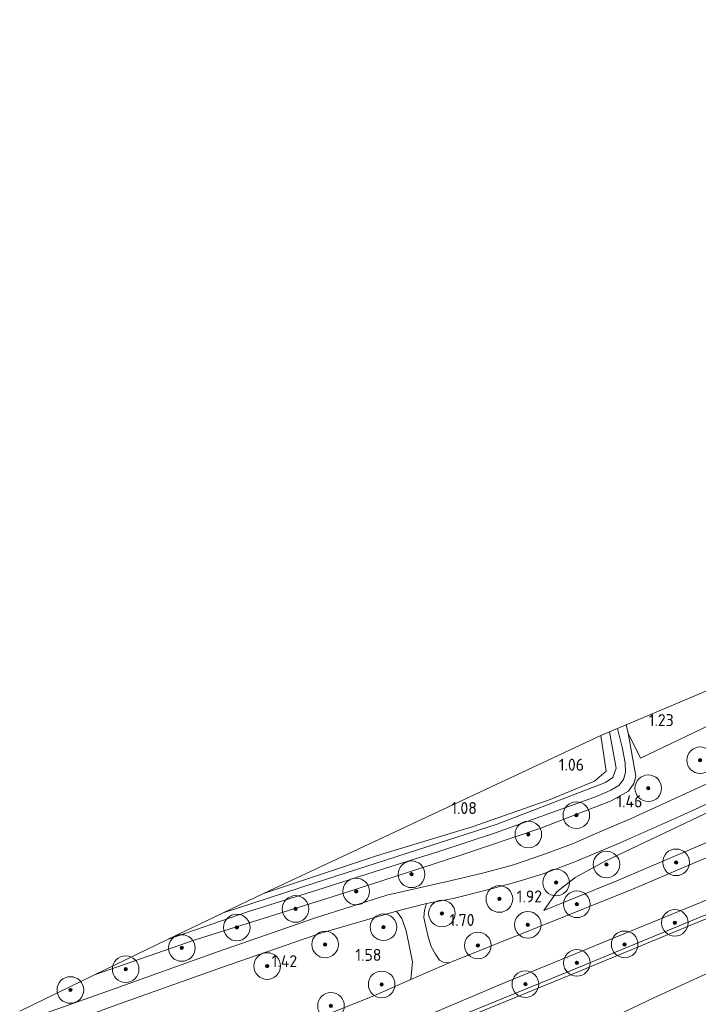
# Model space of a CAD drawing. Extents: x 130905 to 137824, y 412333 to 417928.
# Tile 245 of 256: x 135723 to 135825, y 416614 to 416762. Entities that reach past the tile are written whole.
import ezdxf
from ezdxf.enums import TextEntityAlignment as Align
from ezdxf.lldxf.tags import DXFTag

# ---------------------------------------------------------------- set-up
doc = ezdxf.new("R2010")
doc.units = 0
for name, color, linetype, lineweight in [('B-ME-GR-BOOM-S', 90, 'Continuous', 25), ('B-ME-GR-GRAS-GV', 60, 'Continuous', 13), ('B-ME-GW-TALUD_KRUIN-G', 90, 'Continuous', 18), ('B-ME-GW-TALUD_TEEN-G', 90, 'Continuous', 18), ('B-ME-IE-TERREINAFSCHEIDING_KUNSTMATIG_HEKWERK-G', 20, 'IE-TERREINAFSCHEIDING-KUNSTMATIG', 18), ('B-ME-KG-GRENS_OPNAME-G', 210, 'KG-OPNAME', 18), ('B-ME-OG-WATER_SLOOT-G', 120, 'Continuous', 18), ('B-ME-OG-WATER_SLOOT-GV', 120, 'Continuous', 18), ('B-ME-VH-ONVERHARD-GV', 252, 'Continuous', 18), ('B-ME-VH-VERHARDING_ASFALT-GV', 252, 'Continuous', 18), ('X-XX-AL-HOOGTELABEL-S', 7, 'Continuous', 25)]:
    doc.layers.add(name, color=color, linetype=linetype, lineweight=lineweight)
doc.styles.add('NLCS-ISO-ANNOTATIVE-T18', font='NLCS-ISO.ttf', dxfattribs={"height": 1.8})
doc.styles.get("Standard").update_dxf_attribs({"font": 'arial.ttf'})
doc.linetypes.add('IE-TERREINAFSCHEIDING-KUNSTMATIG', pattern='A,4,[82,NLCS.SHX,S=0.75,R=90,X=0,Y=0],4,-2', length=10)
tags = doc.linetypes.add('KG-OPNAME', pattern='A,5.5,-2,["O",Standard,S=1.8,R=0,X=-0.5,Y=-0.9],-2,5.5,-2,[5,NLCS.SHX,S=0.75,R=0,X=0,Y=0],-2', length=19).pattern_tags.tags
tags[6] = DXFTag(74, 10)

# ---------------------------------------------------------------- blocks, each defined once
blk = doc.blocks.new('SAL-HOOGTELABEL-SO')
at = {"color": 0, "linetype": 'ByBlock', "lineweight": -2, "style": 'NLCS-ISO-ANNOTATIVE-T18'}
blk.add_attdef('HOOGTE', text='', height=1.8, dxfattribs=at).set_placement((2.79, 0), align=Align.RIGHT)
blk = doc.blocks.new('SGR-BOOM_01-SO')
at = {"linetype": 'ByBlock', "lineweight": 18}
h = blk.add_hatch(color=0, dxfattribs=at)
h.dxf.hatch_style = 1
edge = h.paths.add_edge_path()
edge.add_arc((0, 0), 0.25, 0, 360)
at = {"color": 0, "linetype": 'ByBlock', "lineweight": 18}
for radius in [2, 0.25]:
    blk.add_circle((0, 0), radius, dxfattribs=at)

msp = doc.modelspace()

# ---------------------------------------------------------------- linework, layer by layer
at = {"layer": 'B-ME-GR-GRAS-GV'}
for points in [[(135830.61, 416657.592, 1.196), (135816.699, 416650.936, 0.821), (135814.822, 416654.712, 0.861), (135814.536, 416655.947, 0.881), (135839.81, 416666.63, 1.15), (135865.085, 416677.314, 1.419), (135866.026, 416673.791, 1.499), (135864.436, 416672.515, 1.512), (135860.418, 416670.881, 1.512), (135854.554, 416668.082, 1.395), (135842.737, 416662.89, 1.29)], [(135749.789, 416623.678, 1.18), (135734.676, 416618.395, 1.224), (135745.638, 416623.704, 0.01), (135757.811, 416627.911, 0.01), (135768.052, 416631.132, 0.01), (135779.201, 416634.657, 0.01), (135786.404, 416636.941, 0.01), (135794.908, 416639.743, 0.01), (135810.314, 416645.317, 0.01), (135812.225, 416646.151, 0.01), (135813.467, 416646.863, 0.01), (135814.152, 416647.731, 0.01), (135814.468, 416648.807, 0.01), (135814.416, 416650.26, 0.01), (135813.934, 416652.587, 0.01), (135813.229, 416655.395, 0.01), (135814.536, 416655.947, 0.881), (135814.822, 416654.712, 0.861), (135816.009, 416648.231, 0.888), (135815.713, 416647.143, 0.925), (135814.889, 416645.996, 1.21), (135812.269, 416644.564, 1.31), (135801.744, 416640.454, 1.17), (135789.577, 416636.344, 1.14), (135772.281, 416630.726, 1.06)], [(135767.807, 416632.225, 0.01), (135753.989, 416627.715, 0.01), (135760.049, 416630.626, 0.841), (135777.035, 416636.271, 0.836), (135791.414, 416640.616, 0.91), (135803.131, 416644.738, 0.924), (135809.801, 416647.514, 0.816), (135811.539, 416649.023, 1.026), (135810.751, 416654.347, 1.024), (135812.05, 416654.896, 0.01), (135813.054, 416649.443, 0.01), (135812.554, 416648.057, 0.01), (135811.449, 416647.284, 0.01), (135795.159, 416641.061, 0.01)], [(135777.035, 416636.271, 0.836), (135760.049, 416630.626, 0.841), (135785.4, 416642.487, 0.933), (135810.751, 416654.347, 1.024), (135811.539, 416649.023, 1.026), (135809.801, 416647.514, 0.816), (135803.131, 416644.738, 0.924), (135791.414, 416640.616, 0.91)], [(135745.016, 416602.331, 1.702), (135734.019, 416597.719, 1.742), (135725.838, 416609.463, 1.452), (135737.882, 416613.848, 1.345), (135753.911, 416619.556, 1.314), (135768.672, 416624.66, 1.355), (135780.062, 416627.977, 1.312), (135780.859, 416626.855, 1.415), (135781.27, 416625.601, 1.432), (135781.495, 416625.009, 1.458), (135782.422, 416620.346, 1.763), (135782.205, 416617.722, 1.708), (135776.617, 416615.267, 1.686), (135764.971, 416610.602, 1.682), (135755.335, 416606.625, 1.696)]]:
    msp.add_polyline3d(points, close=True, dxfattribs=at)
for points in [[(135723.424, 416612.933, 1.479), (135734.676, 416618.395, 1.224), (135749.789, 416623.678, 1.18), (135772.281, 416630.726, 1.06), (135789.577, 416636.344, 1.14), (135801.744, 416640.454, 1.17), (135812.269, 416644.564, 1.31), (135814.889, 416645.996, 1.21), (135815.713, 416647.143, 0.925), (135816.009, 416648.231, 0.888), (135814.822, 416654.712, 0.861), (135816.699, 416650.936, 0.821), (135830.61, 416657.592, 1.196)], [(135830.179, 416648.709, 1.404), (135821.772, 416644.837, 1.419), (135815.312, 416641.891, 1.389), (135809.875, 416639.576, 1.376), (135806.486, 416638.101, 1.359), (135802.12, 416636.497, 1.367), (135797.619, 416634.927, 1.214), (135793.172, 416633.747, 1.395), (135788.125, 416632.536, 1.38), (135778.6, 416630.349, 1.352), (135767.844, 416626.98, 1.525), (135752.995, 416621.828, 1.338), (135737.063, 416616.107, 1.451), (135724.337, 416611.621, 1.473)], [(135833.363, 416638.863, 2.661), (135815.408, 416631.247, 2.402), (135794.052, 416622.668, 1.989), (135787.938, 416620.184, 1.87), (135787.027, 416620.306, 1.881), (135786.492, 416620.613, 1.865), (135785.877, 416621.505, 1.795), (135785.262, 416622.684, 1.772), (135784.772, 416624.113, 1.631), (135784.321, 416626.126, 1.565), (135784.129, 416627.023, 1.477), (135784.236, 416628.133, 1.507), (135784.57, 416629.102, 1.342), (135788.558, 416629.848, 1.386), (135793.901, 416631.218, 1.395), (135797.99, 416632.346, 1.344), (135802.051, 416633.585, 1.404), (135806.831, 416635.385, 1.36), (135813.659, 416638.236, 1.273), (135822.663, 416642.23, 1.321), (135836.205, 416648.414, 1.38)], [(135826.378, 416642.596, 1.944), (135811.377, 416635.497, 1.989), (135806.895, 416633.034, 1.776), (135804.105, 416630.897, 1.676), (135802.16, 416628.064, 2.056), (135813.155, 416632.53, 2.361), (135824.748, 416637.499, 2.569), (135838.955, 416643.552, 2.711)], [(135838.955, 416643.552, 2.711), (135824.748, 416637.499, 2.569), (135813.155, 416632.53, 2.361), (135802.16, 416628.064, 2.056), (135804.105, 416630.897, 1.676), (135806.895, 416633.034, 1.776), (135811.377, 416635.497, 1.989), (135826.378, 416642.596, 1.944)], [(135825.437, 416626.982, 2.695), (135806.867, 416619.331, 2.375), (135793.915, 416614.023, 2.103), (135785.896, 416610.728, 2.055), (135777.352, 416607.202, 1.84), (135768.856, 416603.666, 1.832), (135760.321, 416600.252, 1.824), (135747.276, 416594.819, 1.818), (135738.558, 416591.174, 1.806), (135737.406, 416592.831, 1.752), (135747.81, 416597.142, 1.714), (135758.155, 416601.303, 1.717), (135767.967, 416605.332, 1.787), (135779.956, 416610.304, 1.791), (135796.357, 416617.27, 2.069), (135818.256, 416626.231, 2.451), (135836.248, 416633.583, 2.678)], [(135825.692, 416626.454, 2.695), (135807.162, 416618.808, 2.375), (135794.195, 416613.489, 2.116), (135786.175, 416610.194, 2.055), (135769.407, 416603.17, 1.832), (135760.558, 416599.689, 1.797), (135747.592, 416594.368, 1.745), (135739.138, 416590.34, 1.843), (135738.558, 416591.174, 1.806), (135747.276, 416594.819, 1.818), (135760.321, 416600.252, 1.824), (135768.856, 416603.666, 1.832), (135777.352, 416607.202, 1.84), (135785.896, 416610.728, 2.055), (135793.915, 416614.023, 2.103), (135806.867, 416619.331, 2.375), (135825.437, 416626.982, 2.695)], [(135831.151, 416620.644, 6.183), (135818.726, 416614.972, 6.173), (135804.421, 416608.12, 6.132), (135790.88, 416601.492, 6.175), (135779.005, 416596.729, 6.096), (135766.773, 416590.742, 6.229), (135756.911, 416585.779, 6.132), (135746.177, 416580.22, 6.183), (135739.138, 416590.34, 1.843), (135747.592, 416594.368, 1.745), (135760.558, 416599.689, 1.797), (135769.407, 416603.17, 1.832), (135786.175, 416610.194, 2.055), (135794.195, 416613.489, 2.116), (135807.162, 416618.808, 2.375), (135825.692, 416626.454, 2.695)], [(135836.811, 416609.857, 6.37), (135823.61, 416603.424, 6.459), (135808.465, 416596.274, 6.432), (135791.893, 416588.796, 6.28), (135776.247, 416581.362, 6.568), (135762.164, 416574.419, 6.427), (135753.169, 416570.166, 6.438), (135746.177, 416580.22, 6.183), (135756.911, 416585.779, 6.132), (135766.773, 416590.742, 6.229), (135779.005, 416596.729, 6.096), (135790.88, 416601.492, 6.175), (135804.421, 416608.12, 6.132), (135818.726, 416614.972, 6.173), (135831.151, 416620.644, 6.183)]]:
    msp.add_polyline3d(points, dxfattribs=at)
at = {"layer": 'B-ME-GW-TALUD_KRUIN-G'}
for points in [[(136081.729, 416737.872, 6.137), (136072.208, 416734.671, 6.136), (136057.603, 416728.961, 6.183), (136035.222, 416720.607, 5.856), (136014.77, 416712.631, 5.686), (135992.452, 416704.321, 5.365), (135966.712, 416694.788, 4.885), (135943.203, 416685.527, 4.378), (135925.184, 416678.273, 4.26), (135912.265, 416673.069, 4.053), (135897.833, 416667.838, 3.71), (135884.922, 416662.552, 3.509), (135867.172, 416655.163, 3.262), (135853.414, 416649.609, 3.001), (135838.955, 416643.552, 2.711), (135824.748, 416637.499, 2.569), (135813.155, 416632.53, 2.361), (135802.16, 416628.064, 2.056)], [(135746.177, 416580.22, 6.183), (135756.911, 416585.779, 6.132), (135766.773, 416590.742, 6.229), (135779.005, 416596.729, 6.096), (135790.88, 416601.492, 6.175), (135804.421, 416608.12, 6.132), (135818.726, 416614.972, 6.173), (135831.151, 416620.644, 6.183), (135846.016, 416627.518, 6.12), (135856.801, 416632.813, 6.043), (135869.691, 416638.462, 6.035), (135882.866, 416644.286, 6.064), (135894.415, 416649.464, 6.003), (135903.572, 416653.432, 6.01), (135914.245, 416658.395, 6.008), (135924.975, 416663.12, 5.965), (135935.799, 416667.674, 5.919), (135950.652, 416673.132, 6.284), (135965.915, 416679.021, 6.338), (135978.767, 416684.879, 6.173), (135992.095, 416690.231, 6.22), (136003.737, 416695.645, 6.179), (136010.004, 416698.767, 5.94)]]:
    msp.add_polyline3d(points, dxfattribs=at)
at = {"layer": 'B-ME-GW-TALUD_TEEN-G'}
for points in [[(135802.16, 416628.064, 2.056), (135804.105, 416630.897, 1.676), (135806.895, 416633.034, 1.776), (135811.377, 416635.497, 1.989), (135826.378, 416642.596, 1.944), (135833.999, 416646.019, 1.961), (135843.249, 416650.008, 1.95), (135852.942, 416654.129, 1.924), (135863.351, 416658.762, 2.01), (135880.062, 416665.833, 1.957), (135889.994, 416669.948, 2.075), (135897.631, 416673.366, 1.957), (135905.843, 416676.941, 1.929), (135913.109, 416679.998, 1.884), (135921.502, 416683.527, 1.935), (135929.563, 416686.979, 1.969), (135937.68, 416690.383, 2.076), (135945.874, 416693.734, 1.875), (135953.801, 416697.045, 1.904), (135962.021, 416700.355, 1.975), (135971.095, 416704.011, 1.961), (135988.208, 416710.59, 2.299), (135996.924, 416713.894, 1.946), (136022.504, 416724.331, 1.905)], [(136010.004, 416698.767, 5.94), (135996.402, 416693.911, 5.689), (135983.776, 416689.341, 5.46), (135971.047, 416684.486, 5.316), (135953.951, 416678.07, 5.103), (135938.086, 416671.88, 4.729), (135919.614, 416664.671, 4.438), (135902.727, 416657.888, 4.155), (135890.071, 416652.614, 4.102), (135878.593, 416647.956, 3.855), (135866.548, 416643.037, 3.533), (135852.48, 416637.18, 3.288), (135838.579, 416631.608, 2.968), (135825.692, 416626.454, 2.695), (135807.162, 416618.808, 2.375), (135794.195, 416613.489, 2.116), (135786.175, 416610.194, 2.055), (135769.407, 416603.17, 1.832), (135760.558, 416599.689, 1.797), (135747.592, 416594.368, 1.745), (135739.138, 416590.34, 1.843)]]:
    msp.add_polyline3d(points, dxfattribs=at)
at = {"layer": 'B-ME-IE-TERREINAFSCHEIDING_KUNSTMATIG_HEKWERK-G'}
for points in [[(136021.98, 416703.612, 6.22), (135995.33, 416694.148, 5.819), (135990.196, 416692.274, 5.595), (135973.341, 416685.904, 5.418), (135963.912, 416682.399, 5.229), (135948.575, 416676.588, 4.96), (135930.84, 416669.796, 4.622), (135921.671, 416666.312, 4.5), (135893.726, 416655.47, 3.912), (135878.322, 416648.696, 3.884), (135864.529, 416643.153, 3.549), (135853.567, 416638.334, 3.342), (135843.696, 416634.347, 3.192), (135825.437, 416626.982, 2.695), (135806.867, 416619.331, 2.375), (135793.915, 416614.023, 2.103), (135785.896, 416610.728, 2.055), (135777.352, 416607.202, 1.84), (135768.856, 416603.666, 1.832), (135760.321, 416600.252, 1.824), (135747.276, 416594.819, 1.818), (135738.558, 416591.174, 1.806)], [(135860.418, 416670.881, 1.512), (135854.554, 416668.082, 1.395), (135842.737, 416662.89, 1.29), (135830.61, 416657.592, 1.196), (135816.699, 416650.936, 0.821), (135814.822, 416654.712, 0.861)]]:
    msp.add_polyline3d(points, dxfattribs=at)
at = {"layer": 'B-ME-KG-GRENS_OPNAME-G'}
msp.add_polyline3d([(136065.154, 416761.884, 0.844), (136039.937, 416751.225, 0.936), (136014.72, 416740.565, 1.028), (135989.503, 416729.906, 1.12), (135964.286, 416719.247, 1.212), (135934.503, 416706.657, 1.15), (135904.72, 416694.068, 1.087), (135899.698, 416691.945, 1.348), (135889.651, 416687.698, 1.255), (135879.902, 416683.578, 1.32), (135865.085, 416677.314, 1.419), (135839.81, 416666.63, 1.15), (135814.536, 416655.947, 0.881), (135813.229, 416655.395, 0.01), (135812.05, 416654.896, 0.01), (135810.751, 416654.347, 1.024), (135785.4, 416642.487, 0.933), (135760.049, 416630.626, 0.841), (135753.989, 416627.715, 0.01), (135745.638, 416623.704, 0.01), (135734.676, 416618.395, 1.224), (135723.424, 416612.933, 1.479)], dxfattribs=at)
at = {"layer": 'B-ME-OG-WATER_SLOOT-G'}
for points in [[(135814.536, 416655.947, 0.881), (135814.822, 416654.712, 0.861)], [(135760.049, 416630.626, 0.841), (135777.035, 416636.271, 0.836), (135791.414, 416640.616, 0.91), (135803.131, 416644.738, 0.924), (135809.801, 416647.514, 0.816), (135811.539, 416649.023, 1.026), (135810.751, 416654.347, 1.024)], [(135814.822, 416654.712, 0.861), (135816.009, 416648.231, 0.888), (135815.713, 416647.143, 0.925), (135814.889, 416645.996, 1.21)], [(135814.889, 416645.996, 1.21), (135812.269, 416644.564, 1.31), (135801.744, 416640.454, 1.17), (135789.577, 416636.344, 1.14), (135772.281, 416630.726, 1.06), (135749.789, 416623.678, 1.18), (135734.676, 416618.395, 1.224)]]:
    msp.add_polyline3d(points, dxfattribs=at)
at = {"layer": 'B-ME-OG-WATER_SLOOT-GV'}
msp.add_polyline3d([(135757.811, 416627.911, 0.01), (135745.638, 416623.704, 0.01), (135753.989, 416627.715, 0.01), (135767.807, 416632.225, 0.01), (135795.159, 416641.061, 0.01), (135811.449, 416647.284, 0.01), (135812.554, 416648.057, 0.01), (135813.054, 416649.443, 0.01), (135812.05, 416654.896, 0.01), (135813.229, 416655.395, 0.01), (135813.934, 416652.587, 0.01), (135814.416, 416650.26, 0.01), (135814.468, 416648.807, 0.01), (135814.152, 416647.731, 0.01), (135813.467, 416646.863, 0.01), (135812.225, 416646.151, 0.01), (135810.314, 416645.317, 0.01), (135794.908, 416639.743, 0.01), (135786.404, 416636.941, 0.01), (135779.201, 416634.657, 0.01), (135768.052, 416631.132, 0.01)], close=True, dxfattribs=at)
at = {"layer": 'B-ME-VH-ONVERHARD-GV'}
msp.add_polyline3d([(135787.938, 416620.184, 1.87), (135782.205, 416617.722, 1.708), (135782.422, 416620.346, 1.763), (135781.495, 416625.009, 1.458), (135781.27, 416625.601, 1.432), (135780.859, 416626.855, 1.415), (135780.062, 416627.977, 1.312), (135784.57, 416629.102, 1.342), (135784.236, 416628.133, 1.507), (135784.129, 416627.023, 1.477), (135784.321, 416626.126, 1.565), (135784.772, 416624.113, 1.631), (135785.262, 416622.684, 1.772), (135785.877, 416621.505, 1.795), (135786.492, 416620.613, 1.865), (135787.027, 416620.306, 1.881)], close=True, dxfattribs=at)
at = {"layer": 'B-ME-VH-VERHARDING_ASFALT-GV'}
for points in [[(135724.337, 416611.621, 1.473), (135737.063, 416616.107, 1.451), (135752.995, 416621.828, 1.338), (135767.844, 416626.98, 1.525), (135778.6, 416630.349, 1.352), (135788.125, 416632.536, 1.38), (135793.172, 416633.747, 1.395), (135797.619, 416634.927, 1.214), (135802.12, 416636.497, 1.367), (135806.486, 416638.101, 1.359), (135809.875, 416639.576, 1.376), (135815.312, 416641.891, 1.389), (135821.772, 416644.837, 1.419), (135830.179, 416648.709, 1.404)], [(135836.205, 416648.414, 1.38), (135822.663, 416642.23, 1.321), (135813.659, 416638.236, 1.273), (135806.831, 416635.385, 1.36), (135802.051, 416633.585, 1.404), (135797.99, 416632.346, 1.344), (135793.901, 416631.218, 1.395), (135788.558, 416629.848, 1.386), (135784.57, 416629.102, 1.342), (135780.062, 416627.977, 1.312), (135768.672, 416624.66, 1.355), (135753.911, 416619.556, 1.314), (135737.882, 416613.848, 1.345)], [(135836.248, 416633.583, 2.678), (135818.256, 416626.231, 2.451), (135796.357, 416617.27, 2.069), (135779.956, 416610.304, 1.791), (135767.967, 416605.332, 1.787), (135758.155, 416601.303, 1.717), (135747.81, 416597.142, 1.714), (135737.406, 416592.831, 1.752), (135734.019, 416597.719, 1.742), (135745.016, 416602.331, 1.702), (135755.335, 416606.625, 1.696), (135764.971, 416610.602, 1.682), (135776.617, 416615.267, 1.686), (135782.205, 416617.722, 1.708), (135787.938, 416620.184, 1.87), (135794.052, 416622.668, 1.989), (135815.408, 416631.247, 2.402), (135833.363, 416638.863, 2.661)]]:
    msp.add_polyline3d(points, dxfattribs=at)

# ---------------------------------------------------------------- block references
at = {"layer": 'B-ME-GR-BOOM-S'}
for p in [(135825.658, 416650.636, 1.171), (135817.868, 416646.429, 1.041), (135807.059, 416642.38, 1.061), (135799.846, 416639.499, 1.171), (135811.586, 416634.984, 1.906), (135822.044, 416635.305, 2.623), (135782.306, 416633.507, 1.181), (135804.011, 416632.267, 1.776), (135773.981, 416630.938, 1.021), (135795.494, 416629.803, 1.726), (135807.144, 416629.002, 2.413), (135764.868, 416628.301, 1.101), (135786.866, 416627.626, 1.616), (135799.769, 416625.929, 2.233), (135821.867, 416626.225, 2.732), (135756.05, 416625.522, 0.961), (135778.083, 416625.549, 1.346), (135769.316, 416622.964, 1.536), (135792.268, 416622.823, 2.023), (135814.318, 416622.983, 2.502), (135747.774, 416622.439, 0.991), (135807.142, 416620.203, 2.452), (135739.349, 416619.256, 1.061), (135760.607, 416619.728, 1.476), (135777.81, 416616.968, 1.756), (135799.4, 416617.01, 2.452), (135731.038, 416616.128, 1.011), (135770.195, 416613.747, 1.756)]:
    msp.add_blockref('SGR-BOOM_01-SO', p, dxfattribs=at)
at = {"layer": 'X-XX-AL-HOOGTELABEL-S'}
for p, values in [((135818.896, 416655.763, 1.234), {'HOOGTE': '1.23'}), ((135805.426, 416649.073, 1.058), {'HOOGTE': '1.06'}), ((135789.324, 416642.558, 1.084), {'HOOGTE': '1.08'}), ((135814.192, 416643.564, 1.458), {'HOOGTE': '1.46'}), ((135799.118, 416629.282, 1.921), {'HOOGTE': '1.92'}), ((135788.965, 416625.748, 1.696), {'HOOGTE': '1.70'}), ((135774.981, 416620.501, 1.578), {'HOOGTE': '1.58'}), ((135762.323, 416619.558, 1.421), {'HOOGTE': '1.42'})]:
    msp.add_blockref('SAL-HOOGTELABEL-SO', p, dxfattribs=at).add_auto_attribs(values)

doc.saveas('drawing.dxf')
